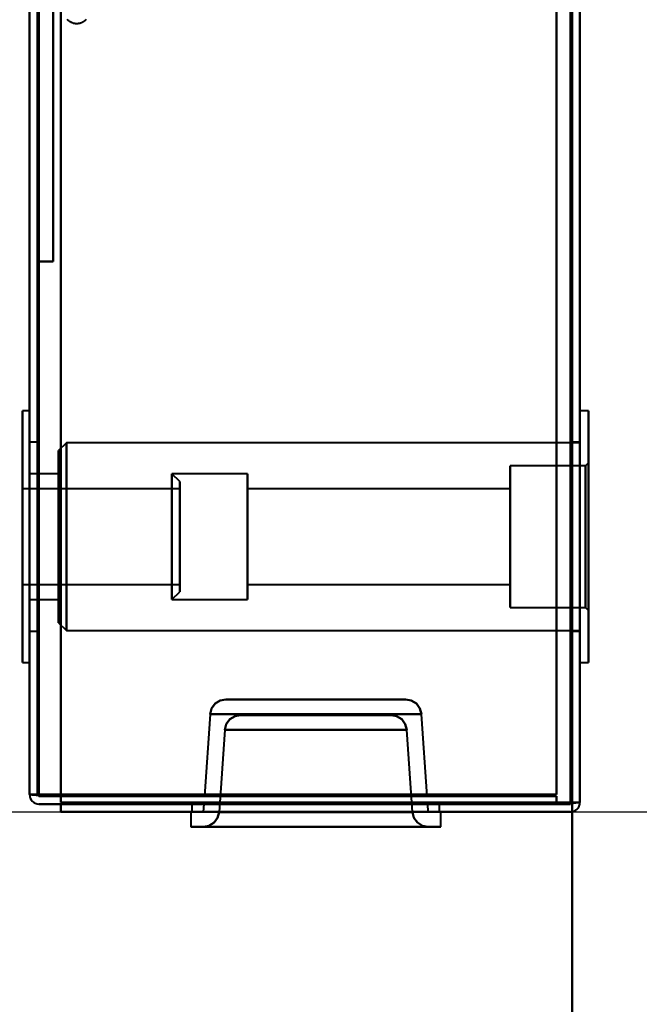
# Model space of a CAD drawing. Header units: millimetres. Extents: x -1442 to 3067, y -120 to 1010.
# Tile 25 of 71: x 326 to 366, y 116 to 179. Entities that reach past the tile are written whole.
import ezdxf

# ---------------------------------------------------------------- set-up
doc = ezdxf.new("R2010")
doc.units = ezdxf.units.MM
doc.layers.add('A-GENM', color=13, linetype='Continuous', lineweight=40)
doc.layers.add('G-IMPT', color=8, linetype='Continuous', lineweight=40)

# ---------------------------------------------------------------- blocks, each defined once
blk = doc.blocks.new('Maintenance r21 - Maintenance r21-751643-Gauche')
at = {"layer": 'A-GENM'}
for p, q in [((361.5, 1.653), (361.5, 939.653)), ((361.5, 939.653), (361.5, 1.653))]:
    blk.add_line(p, q, dxfattribs=at)
blk = doc.blocks.new('NEXA 700 CALQUES_dwg-751640-Gauche')
at = {"layer": 'G-IMPT'}
for p, q in [((327, 937.272), (327, 129.472)), ((327, 937.272), (327, 129.472)), ((362, 128.972), (362, 937.772)), ((362, 128.972), (362, 937.772)), ((327, 153.872), (326.55, 153.872)), ((326.55, 153.872), (326.55, 145.872)), ((326.55, 137.872), (326.55, 153.872)), ((326.55, 145.872), (326.55, 153.872)), ((327, 153.872), (327, 137.872)), ((327, 153.872), (327, 145.872)), ((327, 145.872), (327, 153.872)), ((362.55, 153.872), (362, 153.872)), ((362, 137.872), (362, 153.872)), ((362, 145.872), (362, 153.872)), ((362, 153.872), (362, 145.872)), ((362.55, 145.872), (362.55, 153.872)), ((362.55, 153.872), (362.55, 137.872)), ((362.55, 153.872), (362.55, 145.872)), ((327.5, 151.872), (327, 151.872)), ((327, 145.872), (327, 151.872)), ((327, 151.872), (327, 145.872)), ((327.5, 145.872), (327.5, 151.872)), ((327.5, 151.872), (327.5, 145.872)), ((329.35, 151.847), (328.85, 151.347)), ((362, 151.847), (329.35, 151.847)), ((329.35, 151.847), (329.35, 139.897)), ((329.35, 151.847), (329.35, 139.897)), ((329.35, 139.897), (329.35, 151.847)), ((329.35, 139.897), (329.35, 151.847)), ((362, 151.872), (361.5, 151.872)), ((361.5, 151.872), (361.5, 145.872)), ((361.5, 145.872), (361.5, 151.872)), ((362, 145.872), (362, 151.872)), ((362, 151.847), (362, 139.897)), ((362, 151.847), (362, 139.897)), ((328.85, 151.347), (328.85, 140.397)), ((328.85, 151.347), (328.85, 140.397)), ((328.85, 140.397), (328.85, 151.347)), ((328.85, 140.397), (328.85, 151.347)), ((362.35, 150.372), (357.55, 150.372)), ((357.55, 145.872), (357.55, 150.372)), ((357.55, 150.372), (357.55, 141.372)), ((357.55, 150.372), (357.55, 145.872)), ((362.55, 150.572), (362.35, 150.372)), ((362.35, 141.372), (362.35, 150.372)), ((362.35, 141.372), (362.35, 150.372)), ((362.35, 150.372), (362.35, 141.372)), ((362.35, 150.372), (362.35, 141.372)), ((362.55, 141.172), (362.55, 150.572)), ((362.55, 141.172), (362.55, 150.572)), ((362.55, 150.572), (362.55, 141.172)), ((362.55, 150.572), (362.55, 141.172)), ((328.85, 149.872), (327, 149.872)), ((327, 142.004), (327, 149.872)), ((327, 149.872), (327, 142.004)), ((327, 141.872), (327, 149.741)), ((327, 149.741), (327, 141.872)), ((328.85, 141.872), (328.85, 149.872)), ((328.85, 141.872), (328.85, 149.872)), ((328.85, 149.872), (328.85, 142.004)), ((328.85, 149.872), (328.85, 149.741)), ((328.85, 149.741), (328.85, 141.872)), ((340.85, 149.872), (336.05, 149.872)), ((336.55, 149.372), (336.05, 149.872)), ((336.05, 149.872), (336.05, 145.872)), ((336.05, 145.872), (336.05, 149.872)), ((336.05, 149.741), (336.05, 141.872)), ((336.05, 141.872), (336.05, 149.741)), ((340.85, 142.004), (340.85, 149.872)), ((340.85, 149.872), (340.85, 141.872)), ((340.85, 149.872), (340.85, 141.872)), ((340.85, 141.872), (340.85, 149.741)), ((336.55, 149.372), (336.55, 142.487)), ((336.55, 142.487), (336.55, 149.372)), ((336.55, 149.257), (336.55, 142.372)), ((336.55, 142.372), (336.55, 149.257)), ((336.55, 148.922), (326.55, 148.922)), ((326.55, 148.922), (326.55, 142.922)), ((326.55, 145.097), (326.55, 148.922)), ((326.55, 148.822), (326.55, 145.097)), ((336.55, 148.922), (336.55, 145.097)), ((336.55, 142.922), (336.55, 148.922)), ((336.55, 145.097), (336.55, 148.822)), ((357.55, 148.922), (340.85, 148.922)), ((340.85, 142.822), (340.85, 148.922)), ((340.85, 142.822), (340.85, 148.922)), ((340.85, 148.922), (340.85, 142.922)), ((340.85, 148.822), (340.85, 142.822)), ((357.55, 148.822), (357.55, 148.922)), ((357.55, 142.922), (357.55, 148.922)), ((357.55, 148.922), (357.55, 142.822)), ((357.55, 148.922), (357.55, 142.822)), ((357.55, 142.822), (357.55, 148.822)), ((326.55, 142.822), (326.55, 146.647)), ((336.55, 146.647), (336.55, 142.822)), ((326.55, 145.872), (326.55, 137.872)), ((326.55, 137.872), (326.55, 145.872)), ((327, 139.872), (327, 145.872)), ((327, 145.872), (327, 139.872)), ((327, 145.872), (327, 137.872)), ((327, 137.872), (327, 145.872)), ((327.5, 139.872), (327.5, 145.872)), ((327.5, 145.872), (327.5, 139.872)), ((336.05, 145.872), (336.05, 142.004)), ((336.05, 142.004), (336.05, 145.872)), ((357.55, 141.372), (357.55, 145.872)), ((357.55, 145.872), (357.55, 141.372)), ((361.5, 145.872), (361.5, 139.872)), ((361.5, 139.872), (361.5, 145.872)), ((362, 139.872), (362, 145.872)), ((362, 137.872), (362, 145.872)), ((362, 145.872), (362, 137.872)), ((362.55, 137.872), (362.55, 145.872)), ((362.55, 145.872), (362.55, 137.872)), ((326.55, 145.097), (326.55, 142.822)), ((336.55, 142.822), (336.55, 145.097)), ((326.55, 142.822), (336.55, 142.822)), ((340.85, 142.922), (340.85, 142.822)), ((340.85, 142.822), (357.55, 142.822)), ((336.05, 141.872), (336.55, 142.372)), ((327, 141.872), (328.85, 141.872)), ((336.05, 141.872), (340.85, 141.872)), ((340.85, 141.872), (340.85, 142.004)), ((357.55, 141.372), (362.35, 141.372)), ((362.35, 141.372), (362.55, 141.172)), ((328.85, 140.397), (329.35, 139.897)), ((327, 139.872), (327.5, 139.872)), ((329.35, 139.897), (362, 139.897)), ((361.5, 139.872), (362, 139.872)), ((326.55, 137.872), (327, 137.872)), ((362, 137.872), (362.55, 137.872)), ((345.2, 135.522), (339.483, 135.522)), ((345.2, 135.522), (339.483, 135.522)), ((339.483, 135.522), (345.2, 135.522)), ((339.483, 135.522), (350.917, 135.522)), ((339.483, 135.522), (345.2, 135.522)), ((339.483, 135.522), (350.917, 135.522)), ((350.917, 135.522), (345.2, 135.522)), ((350.917, 135.522), (345.2, 135.522)), ((345.2, 135.522), (350.917, 135.522)), ((345.2, 135.522), (350.917, 135.522)), ((338.485, 134.592), (338.12, 129.372)), ((338.485, 134.592), (338.12, 129.372)), ((345.2, 134.592), (338.485, 134.592)), ((351.915, 134.592), (338.485, 134.592)), ((345.2, 134.592), (338.485, 134.592)), ((351.915, 134.592), (338.485, 134.592)), ((338.485, 134.592), (345.2, 134.592)), ((338.485, 134.592), (345.2, 134.592)), ((340.415, 134.522), (345.2, 134.522)), ((340.415, 134.522), (345.2, 134.522)), ((349.985, 134.522), (340.415, 134.522)), ((345.2, 134.522), (340.415, 134.522)), ((349.985, 134.522), (340.415, 134.522)), ((345.2, 134.522), (340.415, 134.522)), ((351.915, 134.592), (345.2, 134.592)), ((351.915, 134.592), (345.2, 134.592)), ((345.2, 134.592), (351.915, 134.592)), ((345.2, 134.592), (351.915, 134.592)), ((345.2, 134.522), (349.985, 134.522)), ((345.2, 134.522), (349.985, 134.522)), ((349.985, 134.522), (345.2, 134.522)), ((349.985, 134.522), (345.2, 134.522)), ((352.28, 129.372), (351.915, 134.592)), ((352.28, 129.372), (351.915, 134.592)), ((339.417, 133.592), (339.051, 128.353)), ((339.417, 133.592), (339.051, 128.353)), ((339.417, 133.592), (350.983, 133.592)), ((339.417, 133.592), (345.2, 133.592)), ((339.417, 133.592), (350.983, 133.592)), ((339.417, 133.592), (345.2, 133.592)), ((345.2, 133.592), (339.417, 133.592)), ((345.2, 133.592), (339.417, 133.592)), ((345.2, 133.592), (350.983, 133.592)), ((345.2, 133.592), (350.983, 133.592)), ((350.983, 133.592), (345.2, 133.592)), ((350.983, 133.592), (345.2, 133.592)), ((351.349, 128.353), (350.983, 133.592)), ((351.349, 128.353), (350.983, 133.592)), ((327, 129.472), (327.6, 129.472)), ((327.6, 129.472), (327, 129.472)), ((327, 129.472), (327.6, 129.472)), ((327.6, 129.472), (327, 129.472)), ((327.6, 129.472), (327, 129.472)), ((327, 129.472), (327.6, 129.472)), ((327.6, 129.472), (327, 129.472)), ((327, 129.472), (327.6, 129.472)), ((345.2, 129.372), (338.12, 129.372)), ((345.2, 129.372), (338.12, 129.372)), ((338.12, 129.372), (345.2, 129.372)), ((338.12, 129.372), (345.2, 129.372)), ((352.28, 129.372), (345.2, 129.372)), ((352.28, 129.372), (345.2, 129.372)), ((345.2, 129.372), (352.28, 129.372)), ((345.2, 129.372), (352.28, 129.372)), ((361.4, 128.972), (362, 128.972)), ((361.4, 128.972), (362, 128.972)), ((362, 128.972), (361.4, 128.972)), ((362, 128.972), (361.4, 128.972)), ((361.4, 128.972), (362, 128.972)), ((362, 128.972), (361.4, 128.972)), ((362, 128.972), (361.4, 128.972)), ((361.4, 128.972), (362, 128.972)), ((337.25, 128.372), (337.25, 127.422)), ((337.25, 128.372), (337.25, 127.422)), ((337.25, 128.372), (345.2, 128.372)), ((337.25, 128.372), (345.2, 128.372)), ((345.2, 128.372), (337.25, 128.372)), ((345.2, 128.372), (337.25, 128.372)), ((337.325, 128.872), (337.325, 128.372)), ((337.325, 128.872), (337.325, 128.372)), ((337.325, 128.872), (345.2, 128.872)), ((353.075, 128.872), (337.325, 128.872)), ((345.2, 128.872), (337.325, 128.872)), ((345.2, 128.872), (337.325, 128.872)), ((353.075, 128.872), (337.325, 128.872)), ((337.325, 128.872), (345.2, 128.872)), ((345.2, 128.372), (337.325, 128.372)), ((337.325, 128.372), (345.2, 128.372)), ((337.325, 128.372), (353.075, 128.372)), ((337.325, 128.372), (353.075, 128.372)), ((337.325, 128.372), (345.2, 128.372)), ((345.2, 128.372), (337.325, 128.372)), ((338.085, 128.872), (338.05, 128.372)), ((338.085, 128.872), (338.05, 128.372)), ((345.2, 128.372), (338.05, 128.372)), ((338.05, 128.372), (345.2, 128.372)), ((338.05, 128.372), (345.2, 128.372)), ((345.2, 128.372), (338.05, 128.372)), ((338.085, 128.872), (345.2, 128.872)), ((345.2, 128.872), (338.085, 128.872)), ((345.2, 128.872), (338.085, 128.872)), ((338.085, 128.872), (345.2, 128.872)), ((339.051, 128.353), (345.2, 128.353)), ((339.051, 128.353), (345.2, 128.353)), ((351.349, 128.353), (339.051, 128.353)), ((345.2, 128.353), (339.051, 128.353)), ((351.349, 128.353), (339.051, 128.353)), ((345.2, 128.353), (339.051, 128.353)), ((345.2, 128.872), (352.315, 128.872)), ((345.2, 128.872), (353.075, 128.872)), ((352.315, 128.872), (345.2, 128.872)), ((353.075, 128.872), (345.2, 128.872)), ((353.075, 128.872), (345.2, 128.872)), ((345.2, 128.872), (353.075, 128.872)), ((352.315, 128.872), (345.2, 128.872)), ((345.2, 128.872), (352.315, 128.872)), ((352.35, 128.372), (345.2, 128.372)), ((353.075, 128.372), (345.2, 128.372)), ((345.2, 128.372), (352.35, 128.372)), ((345.2, 128.372), (353.075, 128.372)), ((345.2, 128.372), (353.075, 128.372)), ((353.075, 128.372), (345.2, 128.372)), ((345.2, 128.372), (352.35, 128.372)), ((352.35, 128.372), (345.2, 128.372)), ((345.2, 128.372), (353.15, 128.372)), ((345.2, 128.372), (353.15, 128.372)), ((353.15, 128.372), (345.2, 128.372)), ((353.15, 128.372), (345.2, 128.372)), ((345.2, 128.353), (351.349, 128.353)), ((345.2, 128.353), (351.349, 128.353)), ((351.349, 128.353), (345.2, 128.353)), ((351.349, 128.353), (345.2, 128.353)), ((352.35, 128.372), (352.315, 128.872)), ((352.35, 128.372), (352.315, 128.872)), ((353.075, 128.372), (353.075, 128.872)), ((353.075, 128.372), (353.075, 128.872)), ((353.15, 127.422), (353.15, 128.372)), ((353.15, 127.422), (353.15, 128.372)), ((337.25, 127.422), (345.2, 127.422)), ((337.25, 127.422), (345.2, 127.422)), ((345.2, 127.422), (337.25, 127.422)), ((345.2, 127.422), (337.25, 127.422)), ((338.053, 127.422), (352.347, 127.422)), ((338.053, 127.422), (345.2, 127.422)), ((338.053, 127.422), (352.347, 127.422)), ((338.053, 127.422), (345.2, 127.422)), ((345.2, 127.422), (338.053, 127.422)), ((345.2, 127.422), (338.053, 127.422)), ((345.2, 127.422), (352.347, 127.422)), ((345.2, 127.422), (352.347, 127.422)), ((345.2, 127.422), (353.15, 127.422)), ((352.347, 127.422), (345.2, 127.422)), ((345.2, 127.422), (353.15, 127.422)), ((352.347, 127.422), (345.2, 127.422)), ((353.15, 127.422), (345.2, 127.422)), ((353.15, 127.422), (345.2, 127.422))]:
    blk.add_line(p, q, dxfattribs=at)
at = {"layer": 'G-IMPT', "flags": 128}
for points in [[(327, 937.272), (327, 735.322), (327, 533.372), (327, 331.422), (327, 129.472)], [(327, 129.472), (327, 331.422), (327, 533.372), (327, 735.322), (327, 937.272)], [(327, 129.472), (327, 331.422), (327, 533.372), (327, 735.322), (327, 937.272)], [(327, 937.272), (327, 735.322), (327, 533.372), (327, 331.422), (327, 129.472)], [(327, 937.272), (327, 735.322), (327, 533.372), (327, 331.422), (327, 129.472)], [(327, 129.472), (327, 331.422), (327, 533.372), (327, 735.322), (327, 937.272)], [(327, 129.472), (327, 331.422), (327, 533.372), (327, 735.322), (327, 937.272)], [(327, 937.272), (327, 735.322), (327, 533.372), (327, 331.422), (327, 129.472)], [(327.5, 937.272), (327.5, 735.322), (327.5, 533.372), (327.5, 331.422), (327.5, 129.472)], [(327.5, 129.472), (327.5, 331.422), (327.5, 533.372), (327.5, 735.322), (327.5, 937.272)], [(327.5, 129.472), (327.5, 331.422), (327.5, 533.372), (327.5, 735.322), (327.5, 937.272)], [(327.5, 937.272), (327.5, 735.322), (327.5, 533.372), (327.5, 331.422), (327.5, 129.472)], [(327.6, 129.472), (327.6, 331.422), (327.6, 533.372), (327.6, 735.322), (327.6, 937.272)], [(327.6, 937.272), (327.6, 735.322), (327.6, 533.372), (327.6, 331.422), (327.6, 129.472)], [(327.6, 937.272), (327.6, 735.322), (327.6, 533.372), (327.6, 331.422), (327.6, 129.472)], [(327.6, 129.472), (327.6, 331.422), (327.6, 533.372), (327.6, 735.322), (327.6, 937.272)], [(327.6, 129.472), (327.6, 331.422), (327.6, 533.372), (327.6, 735.322), (327.6, 937.272)], [(327.6, 937.272), (327.6, 735.322), (327.6, 533.372), (327.6, 331.422), (327.6, 129.472)], [(327.6, 937.272), (327.6, 735.322), (327.6, 533.372), (327.6, 331.422), (327.6, 129.472)], [(327.6, 129.472), (327.6, 331.422), (327.6, 533.372), (327.6, 735.322), (327.6, 937.272)], [(327.6, 937.272), (327.6, 735.322), (327.6, 533.372), (327.6, 331.422), (327.6, 129.472)], [(327.6, 129.472), (327.6, 331.422), (327.6, 533.372), (327.6, 735.322), (327.6, 937.272)], [(327.6, 129.472), (327.6, 331.422), (327.6, 533.372), (327.6, 735.322), (327.6, 937.272)], [(327.6, 937.272), (327.6, 735.322), (327.6, 533.372), (327.6, 331.422), (327.6, 129.472)], [(329, 128.972), (329, 331.172), (329, 533.372), (329, 735.572), (329, 937.772)], [(329, 937.772), (329, 735.572), (329, 533.372), (329, 331.172), (329, 128.972)], [(329, 937.772), (329, 735.572), (329, 533.372), (329, 331.172), (329, 128.972)], [(329, 128.972), (329, 331.172), (329, 533.372), (329, 735.572), (329, 937.772)], [(329, 129.472), (329, 331.422), (329, 533.372), (329, 735.322), (329, 937.272)], [(329, 937.272), (329, 735.322), (329, 533.372), (329, 331.422), (329, 129.472)], [(329, 937.272), (329, 735.322), (329, 533.372), (329, 331.422), (329, 129.472)], [(329, 129.472), (329, 331.422), (329, 533.372), (329, 735.322), (329, 937.272)], [(329, 937.272), (329, 735.322), (329, 533.372), (329, 331.422), (329, 129.472)], [(329, 129.472), (329, 331.422), (329, 533.372), (329, 735.322), (329, 937.272)], [(329, 129.472), (329, 331.422), (329, 533.372), (329, 735.322), (329, 937.272)], [(329, 937.272), (329, 735.322), (329, 533.372), (329, 331.422), (329, 129.472)], [(360.5, 937.272), (360.5, 735.322), (360.5, 533.372), (360.5, 331.422), (360.5, 129.472)], [(360.5, 129.472), (360.5, 331.422), (360.5, 533.372), (360.5, 735.322), (360.5, 937.272)], [(360.5, 937.272), (360.5, 735.322), (360.5, 533.372), (360.5, 331.422), (360.5, 129.472)], [(360.5, 129.472), (360.5, 331.422), (360.5, 533.372), (360.5, 735.322), (360.5, 937.272)], [(360.5, 937.272), (360.5, 735.322), (360.5, 533.372), (360.5, 331.422), (360.5, 129.472)], [(360.5, 129.472), (360.5, 331.422), (360.5, 533.372), (360.5, 735.322), (360.5, 937.272)], [(360.5, 129.472), (360.5, 331.422), (360.5, 533.372), (360.5, 735.322), (360.5, 937.272)], [(360.5, 937.272), (360.5, 735.322), (360.5, 533.372), (360.5, 331.422), (360.5, 129.472)], [(360.5, 129.472), (360.5, 331.422), (360.5, 533.372), (360.5, 735.322), (360.5, 937.272)], [(360.5, 937.272), (360.5, 735.322), (360.5, 533.372), (360.5, 331.422), (360.5, 129.472)], [(360.5, 937.272), (360.5, 735.322), (360.5, 533.372), (360.5, 331.422), (360.5, 129.472)], [(360.5, 129.472), (360.5, 331.422), (360.5, 533.372), (360.5, 735.322), (360.5, 937.272)], [(360.5, 129.472), (360.5, 331.422), (360.5, 533.372), (360.5, 735.322), (360.5, 937.272)], [(360.5, 937.272), (360.5, 735.322), (360.5, 533.372), (360.5, 331.422), (360.5, 129.472)], [(360.5, 937.272), (360.5, 735.322), (360.5, 533.372), (360.5, 331.422), (360.5, 129.472)], [(360.5, 129.472), (360.5, 331.422), (360.5, 533.372), (360.5, 735.322), (360.5, 937.272)], [(361.4, 937.772), (361.4, 735.572), (361.4, 533.372), (361.4, 331.172), (361.4, 128.972)], [(361.4, 128.972), (361.4, 331.172), (361.4, 533.372), (361.4, 735.572), (361.4, 937.772)], [(361.4, 128.972), (361.4, 331.172), (361.4, 533.372), (361.4, 735.572), (361.4, 937.772)], [(361.4, 937.772), (361.4, 735.572), (361.4, 533.372), (361.4, 331.172), (361.4, 128.972)], [(361.4, 937.772), (361.4, 735.572), (361.4, 533.372), (361.4, 331.172), (361.4, 128.972)], [(361.4, 128.972), (361.4, 331.172), (361.4, 533.372), (361.4, 735.572), (361.4, 937.772)], [(361.4, 128.972), (361.4, 331.172), (361.4, 533.372), (361.4, 735.572), (361.4, 937.772)], [(361.4, 937.772), (361.4, 735.572), (361.4, 533.372), (361.4, 331.172), (361.4, 128.972)], [(361.4, 128.972), (361.4, 331.172), (361.4, 533.372), (361.4, 735.572), (361.4, 937.772)], [(361.4, 937.772), (361.4, 735.572), (361.4, 533.372), (361.4, 331.172), (361.4, 128.972)], [(361.4, 937.772), (361.4, 735.572), (361.4, 533.372), (361.4, 331.172), (361.4, 128.972)], [(361.4, 128.972), (361.4, 331.172), (361.4, 533.372), (361.4, 735.572), (361.4, 937.772)], [(361.5, 937.772), (361.5, 735.572), (361.5, 533.372), (361.5, 331.172), (361.5, 128.972)], [(361.5, 128.972), (361.5, 331.172), (361.5, 533.372), (361.5, 735.572), (361.5, 937.772)], [(361.5, 128.972), (361.5, 331.172), (361.5, 533.372), (361.5, 735.572), (361.5, 937.772)], [(361.5, 937.772), (361.5, 735.572), (361.5, 533.372), (361.5, 331.172), (361.5, 128.972)], [(362, 128.972), (362, 331.172), (362, 533.372), (362, 735.572), (362, 937.772)], [(362, 937.772), (362, 735.572), (362, 533.372), (362, 331.172), (362, 128.972)], [(362, 128.972), (362, 331.172), (362, 533.372), (362, 735.572), (362, 937.772)], [(362, 937.772), (362, 735.572), (362, 533.372), (362, 331.172), (362, 128.972)], [(362, 937.772), (362, 735.572), (362, 533.372), (362, 331.172), (362, 128.972)], [(362, 128.972), (362, 331.172), (362, 533.372), (362, 735.572), (362, 937.772)], [(362, 937.772), (362, 735.572), (362, 533.372), (362, 331.172), (362, 128.972)], [(362, 128.972), (362, 331.172), (362, 533.372), (362, 735.572), (362, 937.772)], [(327.5, 163.372), (327.5, 178.372), (327.5, 193.372), (327.5, 208.372), (327.5, 223.372)], [(327.5, 223.372), (327.5, 208.372), (327.5, 193.372), (327.5, 178.372), (327.5, 163.372)], [(327.5, 163.372), (327.5, 178.372), (327.5, 193.372), (327.5, 208.372), (327.5, 223.372)], [(327.5, 223.372), (327.5, 208.372), (327.5, 193.372), (327.5, 178.372), (327.5, 163.372)], [(328.5, 223.372), (328.5, 208.372), (328.5, 193.372), (328.5, 178.372), (328.5, 163.372)], [(328.5, 163.372), (328.5, 178.372), (328.5, 193.372), (328.5, 208.372), (328.5, 223.372)], [(328.5, 223.372), (328.5, 208.372), (328.5, 193.372), (328.5, 178.372), (328.5, 163.372)], [(328.5, 163.372), (328.5, 178.372), (328.5, 193.372), (328.5, 208.372), (328.5, 223.372)], [(329, 206.072), (329, 186.797), (329, 167.522), (329, 148.247), (329, 128.972)], [(329, 128.972), (329, 148.247), (329, 167.522), (329, 186.797), (329, 206.072)], [(329, 128.972), (329, 148.247), (329, 167.522), (329, 186.797), (329, 206.072)], [(329, 206.072), (329, 186.797), (329, 167.522), (329, 148.247), (329, 128.972)], [(330.6, 178.751), (330.578, 178.728), (330.556, 178.705), (330.533, 178.684), (330.509, 178.663), (330.484, 178.643), (330.459, 178.625), (330.432, 178.607), (330.405, 178.591), (330.378, 178.575), (330.35, 178.561), (330.321, 178.548), (330.292, 178.536), (330.262, 178.525), (330.232, 178.515), (330.201, 178.507), (330.171, 178.499), (330.14, 178.493), (330.108, 178.489), (330.077, 178.485), (330.045, 178.483), (330.014, 178.482), (329.982, 178.482), (329.951, 178.484), (329.919, 178.487), (329.888, 178.491), (329.857, 178.496), (329.826, 178.503), (329.795, 178.51), (329.765, 178.519), (329.735, 178.53), (329.705, 178.541), (329.676, 178.554), (329.648, 178.567), (329.62, 178.582), (329.593, 178.598), (329.566, 178.615), (329.54, 178.633), (329.515, 178.652), (329.491, 178.672), (329.467, 178.694), (329.444, 178.716), (329.422, 178.738), (329.402, 178.762)], [(330.6, 178.751), (330.578, 178.728), (330.556, 178.705), (330.533, 178.684), (330.509, 178.663), (330.484, 178.643), (330.459, 178.625), (330.432, 178.607), (330.405, 178.591), (330.378, 178.575), (330.35, 178.561), (330.321, 178.548), (330.292, 178.536), (330.262, 178.525), (330.232, 178.515), (330.201, 178.507), (330.171, 178.499), (330.14, 178.493), (330.108, 178.489), (330.077, 178.485), (330.045, 178.483), (330.014, 178.482), (329.982, 178.482), (329.951, 178.484), (329.919, 178.487), (329.888, 178.491), (329.857, 178.496), (329.826, 178.503), (329.795, 178.51), (329.765, 178.519), (329.735, 178.53), (329.705, 178.541), (329.676, 178.554), (329.648, 178.567), (329.62, 178.582), (329.593, 178.598), (329.566, 178.615), (329.54, 178.633), (329.515, 178.652), (329.491, 178.672), (329.467, 178.694), (329.444, 178.716), (329.422, 178.738), (329.402, 178.762)], [(328.5, 163.372), (328.25, 163.372), (328, 163.372), (327.75, 163.372), (327.5, 163.372)], [(327.5, 163.372), (327.75, 163.372), (328, 163.372), (328.25, 163.372), (328.5, 163.372)], [(328.5, 163.372), (328.25, 163.372), (328, 163.372), (327.75, 163.372), (327.5, 163.372)], [(327.5, 163.372), (327.75, 163.372), (328, 163.372), (328.25, 163.372), (328.5, 163.372)], [(338.485, 134.592), (338.576, 134.944), (338.804, 135.257), (339.132, 135.459), (339.483, 135.522)], [(339.483, 135.522), (339.132, 135.459), (338.804, 135.257), (338.576, 134.944), (338.485, 134.592)], [(338.485, 134.592), (338.576, 134.944), (338.804, 135.257), (339.132, 135.459), (339.483, 135.522)], [(339.483, 135.522), (339.132, 135.459), (338.804, 135.257), (338.576, 134.944), (338.485, 134.592)], [(350.917, 135.522), (351.268, 135.459), (351.596, 135.257), (351.824, 134.944), (351.915, 134.592)], [(351.915, 134.592), (351.824, 134.944), (351.596, 135.257), (351.268, 135.459), (350.917, 135.522)], [(350.917, 135.522), (351.268, 135.459), (351.596, 135.257), (351.824, 134.944), (351.915, 134.592)], [(351.915, 134.592), (351.824, 134.944), (351.596, 135.257), (351.268, 135.459), (350.917, 135.522)], [(340.415, 134.522), (340.065, 134.459), (339.737, 134.257), (339.508, 133.944), (339.417, 133.592)], [(339.417, 133.592), (339.508, 133.944), (339.737, 134.257), (340.065, 134.459), (340.415, 134.522)], [(340.415, 134.522), (340.065, 134.459), (339.737, 134.257), (339.508, 133.944), (339.417, 133.592)], [(339.417, 133.592), (339.508, 133.944), (339.737, 134.257), (340.065, 134.459), (340.415, 134.522)], [(350.983, 133.592), (350.892, 133.944), (350.663, 134.257), (350.335, 134.459), (349.985, 134.522)], [(349.985, 134.522), (350.335, 134.459), (350.663, 134.257), (350.892, 133.944), (350.983, 133.592)], [(350.983, 133.592), (350.892, 133.944), (350.663, 134.257), (350.335, 134.459), (349.985, 134.522)], [(349.985, 134.522), (350.335, 134.459), (350.663, 134.257), (350.892, 133.944), (350.983, 133.592)], [(327, 129.472), (327.137, 129.472), (327.275, 129.472), (327.412, 129.472), (327.55, 129.472)], [(327.55, 129.472), (327.412, 129.472), (327.275, 129.472), (327.137, 129.472), (327, 129.472)], [(327.55, 129.422), (327.412, 129.435), (327.275, 129.447), (327.137, 129.46), (327, 129.472)], [(327, 129.472), (327.137, 129.46), (327.275, 129.447), (327.412, 129.435), (327.55, 129.422)], [(327, 129.472), (327.137, 129.46), (327.275, 129.447), (327.412, 129.435), (327.55, 129.422)], [(327.55, 129.422), (327.412, 129.435), (327.275, 129.447), (327.137, 129.46), (327, 129.472)], [(327.55, 129.472), (327.412, 129.472), (327.275, 129.472), (327.137, 129.472), (327, 129.472)], [(327, 129.472), (327.137, 129.472), (327.275, 129.472), (327.412, 129.472), (327.55, 129.472)], [(327.55, 129.472), (335.787, 129.472), (344.025, 129.472), (352.262, 129.472), (360.5, 129.472)], [(360.5, 129.472), (352.262, 129.472), (344.025, 129.472), (335.787, 129.472), (327.55, 129.472)], [(360.5, 129.472), (352.262, 129.472), (344.025, 129.472), (335.787, 129.472), (327.55, 129.472)], [(327.55, 129.472), (335.787, 129.472), (344.025, 129.472), (352.262, 129.472), (360.5, 129.472)], [(360.5, 129.372), (352.262, 129.385), (344.025, 129.397), (335.787, 129.41), (327.55, 129.422)], [(327.55, 129.422), (335.787, 129.41), (344.025, 129.397), (352.262, 129.385), (360.5, 129.372)], [(327.55, 129.422), (335.787, 129.41), (344.025, 129.397), (352.262, 129.385), (360.5, 129.372)], [(360.5, 129.372), (352.262, 129.385), (344.025, 129.397), (335.787, 129.41), (327.55, 129.422)], [(360.5, 129.472), (352.275, 129.472), (344.05, 129.472), (335.825, 129.472), (327.6, 129.472)], [(327.6, 129.472), (327.95, 129.472), (328.3, 129.472), (328.65, 129.472), (329, 129.472)], [(327.6, 129.472), (335.825, 129.472), (344.05, 129.472), (352.275, 129.472), (360.5, 129.472)], [(329, 129.472), (328.65, 129.472), (328.3, 129.472), (327.95, 129.472), (327.6, 129.472)], [(329, 129.472), (328.65, 129.472), (328.3, 129.472), (327.95, 129.472), (327.6, 129.472)], [(327.6, 129.472), (327.95, 129.472), (328.3, 129.472), (328.65, 129.472), (329, 129.472)], [(327.6, 129.472), (335.825, 129.472), (344.05, 129.472), (352.275, 129.472), (360.5, 129.472)], [(360.5, 129.472), (352.275, 129.472), (344.05, 129.472), (335.825, 129.472), (327.6, 129.472)], [(327.6, 129.472), (327.95, 129.472), (328.3, 129.472), (328.65, 129.472), (329, 129.472)], [(329, 129.472), (328.65, 129.472), (328.3, 129.472), (327.95, 129.472), (327.6, 129.472)], [(329, 129.472), (328.65, 129.472), (328.3, 129.472), (327.95, 129.472), (327.6, 129.472)], [(327.6, 129.472), (327.95, 129.472), (328.3, 129.472), (328.65, 129.472), (329, 129.472)], [(327.6, 129.372), (335.825, 129.372), (344.05, 129.372), (352.275, 129.372), (360.5, 129.372)], [(360.5, 129.372), (352.275, 129.372), (344.05, 129.372), (335.825, 129.372), (327.6, 129.372)], [(327.6, 129.372), (335.825, 129.372), (344.05, 129.372), (352.275, 129.372), (360.5, 129.372)], [(360.5, 129.372), (352.275, 129.372), (344.05, 129.372), (335.825, 129.372), (327.6, 129.372)], [(360.5, 129.472), (352.625, 129.472), (344.75, 129.472), (336.875, 129.472), (329, 129.472)], [(329, 129.472), (329, 129.347), (329, 129.222), (329, 129.097), (329, 128.972)], [(329, 128.972), (329, 129.097), (329, 129.222), (329, 129.347), (329, 129.472)], [(329, 129.472), (336.875, 129.472), (344.75, 129.472), (352.625, 129.472), (360.5, 129.472)], [(329, 128.972), (329, 129.097), (329, 129.222), (329, 129.347), (329, 129.472)], [(329, 129.472), (336.875, 129.472), (344.75, 129.472), (352.625, 129.472), (360.5, 129.472)], [(360.5, 129.472), (352.625, 129.472), (344.75, 129.472), (336.875, 129.472), (329, 129.472)], [(329, 129.472), (329, 129.347), (329, 129.222), (329, 129.097), (329, 128.972)], [(329, 129.472), (336.875, 129.472), (344.75, 129.472), (352.625, 129.472), (360.5, 129.472)], [(360.5, 129.472), (352.625, 129.472), (344.75, 129.472), (336.875, 129.472), (329, 129.472)], [(360.5, 129.472), (352.625, 129.472), (344.75, 129.472), (336.875, 129.472), (329, 129.472)], [(329, 129.472), (329, 129.347), (329, 129.222), (329, 129.097), (329, 128.972)], [(329, 128.972), (329, 129.097), (329, 129.222), (329, 129.347), (329, 129.472)], [(329, 129.472), (336.875, 129.472), (344.75, 129.472), (352.625, 129.472), (360.5, 129.472)], [(329, 128.972), (329, 129.097), (329, 129.222), (329, 129.347), (329, 129.472)], [(329, 129.472), (329, 129.347), (329, 129.222), (329, 129.097), (329, 128.972)], [(361.4, 128.972), (353.3, 128.972), (345.2, 128.972), (337.1, 128.972), (329, 128.972)], [(329, 128.972), (337.1, 128.972), (345.2, 128.972), (353.3, 128.972), (361.4, 128.972)], [(361.4, 128.972), (353.3, 128.972), (345.2, 128.972), (337.1, 128.972), (329, 128.972)], [(329, 128.972), (337.112, 128.972), (345.225, 128.972), (353.337, 128.972), (361.45, 128.972)], [(329, 128.972), (337.1, 128.972), (345.2, 128.972), (353.3, 128.972), (361.4, 128.972)], [(361.4, 128.972), (353.3, 128.972), (345.2, 128.972), (337.1, 128.972), (329, 128.972)], [(361.45, 128.972), (353.337, 128.972), (345.225, 128.972), (337.112, 128.972), (329, 128.972)], [(329, 128.972), (337.1, 128.972), (345.2, 128.972), (353.3, 128.972), (361.4, 128.972)], [(329, 128.972), (337.1, 128.972), (345.2, 128.972), (353.3, 128.972), (361.4, 128.972)], [(361.4, 128.972), (353.3, 128.972), (345.2, 128.972), (337.1, 128.972), (329, 128.972)], [(361.45, 128.972), (353.337, 128.972), (345.225, 128.972), (337.112, 128.972), (329, 128.972)], [(329, 128.972), (337.1, 128.972), (345.2, 128.972), (353.3, 128.972), (361.4, 128.972)], [(361.4, 128.972), (353.3, 128.972), (345.2, 128.972), (337.1, 128.972), (329, 128.972)], [(329, 128.972), (337.112, 128.972), (345.225, 128.972), (353.337, 128.972), (361.45, 128.972)], [(361.4, 128.972), (353.3, 128.972), (345.2, 128.972), (337.1, 128.972), (329, 128.972)], [(329, 128.972), (337.1, 128.972), (345.2, 128.972), (353.3, 128.972), (361.4, 128.972)], [(360.5, 128.872), (360.5, 128.997), (360.5, 129.122), (360.5, 129.247), (360.5, 129.372)], [(360.5, 129.372), (360.5, 129.247), (360.5, 129.122), (360.5, 128.997), (360.5, 128.872)], [(360.5, 128.872), (360.5, 128.997), (360.5, 129.122), (360.5, 129.247), (360.5, 129.372)], [(360.5, 129.372), (360.5, 129.247), (360.5, 129.122), (360.5, 128.997), (360.5, 128.872)], [(360.5, 129.372), (360.5, 129.247), (360.5, 129.122), (360.5, 128.997), (360.5, 128.872)], [(360.5, 128.872), (360.5, 128.997), (360.5, 129.122), (360.5, 129.247), (360.5, 129.372)], [(360.5, 129.372), (360.5, 129.247), (360.5, 129.122), (360.5, 128.997), (360.5, 128.872)], [(360.5, 128.872), (360.5, 128.997), (360.5, 129.122), (360.5, 129.247), (360.5, 129.372)], [(362, 128.972), (361.862, 128.96), (361.725, 128.947), (361.587, 128.935), (361.45, 128.922)], [(361.45, 128.972), (361.587, 128.972), (361.725, 128.972), (361.862, 128.972), (362, 128.972)], [(362, 128.972), (361.862, 128.972), (361.725, 128.972), (361.587, 128.972), (361.45, 128.972)], [(361.45, 128.922), (361.587, 128.935), (361.725, 128.947), (361.862, 128.96), (362, 128.972)], [(361.45, 128.922), (361.587, 128.935), (361.725, 128.947), (361.862, 128.96), (362, 128.972)], [(362, 128.972), (361.862, 128.96), (361.725, 128.947), (361.587, 128.935), (361.45, 128.922)], [(362, 128.972), (361.862, 128.972), (361.725, 128.972), (361.587, 128.972), (361.45, 128.972)], [(361.45, 128.972), (361.587, 128.972), (361.725, 128.972), (361.862, 128.972), (362, 128.972)], [(327.6, 128.872), (327.95, 128.872), (328.3, 128.872), (328.65, 128.872), (329, 128.872)], [(327.6, 128.872), (327.95, 128.872), (328.3, 128.872), (328.65, 128.872), (329, 128.872)], [(329, 128.872), (328.65, 128.872), (328.3, 128.872), (327.95, 128.872), (327.6, 128.872)], [(329, 128.872), (328.65, 128.872), (328.3, 128.872), (327.95, 128.872), (327.6, 128.872)], [(327.6, 128.872), (327.95, 128.872), (328.3, 128.872), (328.65, 128.872), (329, 128.872)], [(329, 128.872), (328.65, 128.872), (328.3, 128.872), (327.95, 128.872), (327.6, 128.872)], [(329, 128.872), (328.65, 128.872), (328.3, 128.872), (327.95, 128.872), (327.6, 128.872)], [(327.6, 128.872), (327.95, 128.872), (328.3, 128.872), (328.65, 128.872), (329, 128.872)], [(361.45, 128.922), (353.337, 128.91), (345.225, 128.897), (337.112, 128.885), (329, 128.872)], [(329, 128.872), (337.112, 128.885), (345.225, 128.897), (353.337, 128.91), (361.45, 128.922)], [(329, 128.872), (337.112, 128.885), (345.225, 128.897), (353.337, 128.91), (361.45, 128.922)], [(361.45, 128.922), (353.337, 128.91), (345.225, 128.897), (337.112, 128.885), (329, 128.872)], [(329, 128.872), (336.875, 128.872), (344.75, 128.872), (352.625, 128.872), (360.5, 128.872)], [(329, 128.872), (329, 128.747), (329, 128.622), (329, 128.497), (329, 128.372)], [(360.5, 128.872), (352.625, 128.872), (344.75, 128.872), (336.875, 128.872), (329, 128.872)], [(360.5, 128.872), (352.625, 128.872), (344.75, 128.872), (336.875, 128.872), (329, 128.872)], [(329, 128.372), (329, 128.497), (329, 128.622), (329, 128.747), (329, 128.872)], [(329, 128.872), (336.875, 128.872), (344.75, 128.872), (352.625, 128.872), (360.5, 128.872)], [(329, 128.872), (336.875, 128.872), (344.75, 128.872), (352.625, 128.872), (360.5, 128.872)], [(360.5, 128.872), (352.625, 128.872), (344.75, 128.872), (336.875, 128.872), (329, 128.872)], [(329, 128.872), (337.1, 128.872), (345.2, 128.872), (353.3, 128.872), (361.4, 128.872)], [(361.4, 128.872), (353.3, 128.872), (345.2, 128.872), (337.1, 128.872), (329, 128.872)], [(329, 128.872), (329, 128.747), (329, 128.622), (329, 128.497), (329, 128.372)], [(329, 128.372), (329, 128.497), (329, 128.622), (329, 128.747), (329, 128.872)], [(329, 128.872), (329, 128.747), (329, 128.622), (329, 128.497), (329, 128.372)], [(329, 128.372), (329, 128.497), (329, 128.622), (329, 128.747), (329, 128.872)], [(329, 128.872), (336.875, 128.872), (344.75, 128.872), (352.625, 128.872), (360.5, 128.872)], [(360.5, 128.872), (352.625, 128.872), (344.75, 128.872), (336.875, 128.872), (329, 128.872)], [(329, 128.872), (337.1, 128.872), (345.2, 128.872), (353.3, 128.872), (361.4, 128.872)], [(361.4, 128.872), (353.3, 128.872), (345.2, 128.872), (337.1, 128.872), (329, 128.872)], [(329, 128.372), (329, 128.497), (329, 128.622), (329, 128.747), (329, 128.872)], [(329, 128.872), (329, 128.747), (329, 128.622), (329, 128.497), (329, 128.372)], [(329, 128.372), (337.1, 128.372), (345.2, 128.372), (353.3, 128.372), (361.4, 128.372)], [(361.4, 128.372), (353.3, 128.372), (345.2, 128.372), (337.1, 128.372), (329, 128.372)], [(329, 128.372), (337.1, 128.372), (345.2, 128.372), (353.3, 128.372), (361.4, 128.372)], [(361.4, 128.372), (353.3, 128.372), (345.2, 128.372), (337.1, 128.372), (329, 128.372)], [(329, 128.372), (337.1, 128.372), (345.2, 128.372), (353.3, 128.372), (361.4, 128.372)], [(361.4, 128.372), (353.3, 128.372), (345.2, 128.372), (337.1, 128.372), (329, 128.372)], [(361.4, 128.372), (353.3, 128.372), (345.2, 128.372), (337.1, 128.372), (329, 128.372)], [(329, 128.372), (337.1, 128.372), (345.2, 128.372), (353.3, 128.372), (361.4, 128.372)], [(339.051, 128.353), (338.96, 128.001), (338.732, 127.687), (338.404, 127.486), (338.053, 127.422)], [(338.053, 127.422), (338.404, 127.486), (338.732, 127.687), (338.96, 128.001), (339.051, 128.353)], [(339.051, 128.353), (338.96, 128.001), (338.732, 127.687), (338.404, 127.486), (338.053, 127.422)], [(338.053, 127.422), (338.404, 127.486), (338.732, 127.687), (338.96, 128.001), (339.051, 128.353)], [(352.347, 127.422), (351.996, 127.486), (351.668, 127.687), (351.44, 128.001), (351.349, 128.353)], [(351.349, 128.353), (351.44, 128.001), (351.668, 127.687), (351.996, 127.486), (352.347, 127.422)], [(352.347, 127.422), (351.996, 127.486), (351.668, 127.687), (351.44, 128.001), (351.349, 128.353)], [(351.349, 128.353), (351.44, 128.001), (351.668, 127.687), (351.996, 127.486), (352.347, 127.422)]]:
    blk.add_lwpolyline(points, dxfattribs=at)
at = {"layer": 'G-IMPT'}
for centre, start, end in [((327.6, 129.472), 180, 270), ((327.6, 129.472), 180, 270), ((327.6, 129.472), 180, 270), ((327.6, 129.472), 180, 270), ((327.6, 129.472), 180, 270), ((327.6, 129.472), 180, 270), ((327.6, 129.472), 180, 270), ((327.6, 129.472), 180, 270), ((361.4, 128.972), 270, 0), ((361.4, 128.972), 270, 0), ((361.4, 128.972), 270, 360), ((361.4, 128.972), 270, 0), ((361.4, 128.972), 270, 0), ((361.4, 128.972), 270, 360), ((361.4, 128.972), 270, 0), ((361.4, 128.972), 270, 0)]:
    blk.add_arc(centre, 0.6, start, end, dxfattribs=at)

msp = doc.modelspace()

# ---------------------------------------------------------------- linework, layer by layer
at = {"color": 94, "lineweight": 30}
msp.add_line((-610.6, 128.372), (608.6, 128.372), dxfattribs=at)
msp.add_line((-610.6, 128.372), (608.6, 128.372), dxfattribs=at)

# ---------------------------------------------------------------- block references
at = {"layer": 'A-GENM'}
msp.add_blockref('Maintenance r21 - Maintenance r21-751643-Gauche', (0, 0), dxfattribs=at)
at = {"layer": 'G-IMPT'}
msp.add_blockref('NEXA 700 CALQUES_dwg-751640-Gauche', (0, 0), dxfattribs=at)

doc.saveas('drawing.dxf')
